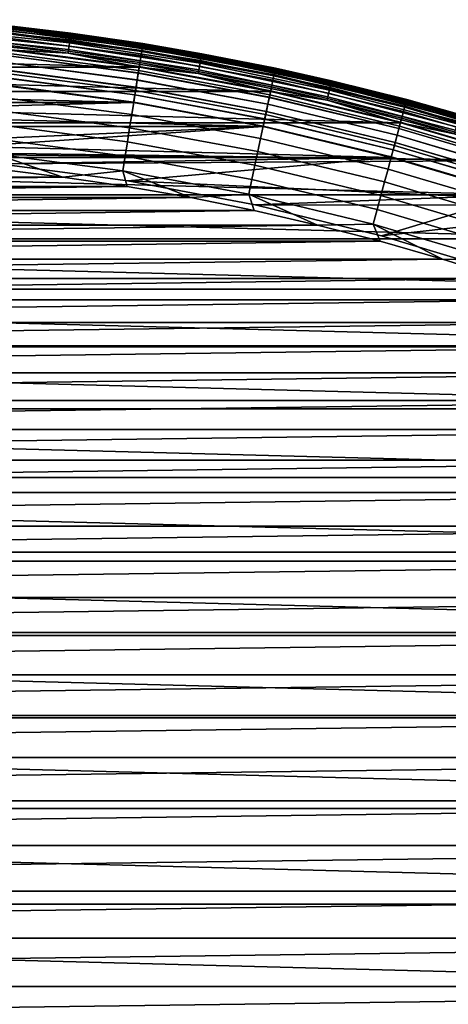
# Model space of a CAD drawing. Header units: metres. Extents: x -22 to 244, y -22 to 22.
# Tile 55 of 146: x 2.33 to 5.91, y 13.21 to 21.43. Entities that reach past the tile are written whole.
import ezdxf

# ---------------------------------------------------------------- set-up
doc = ezdxf.new("R2010")
doc.units = ezdxf.units.M
doc.layers.add('solid_10_151_113_XXX', color=7, linetype='CONTINUOUS')

msp = doc.modelspace()

# ---------------------------------------------------------------- linework, layer by layer
at = {"layer": 'solid_10_151_113_XXX'}
for points in [[(1.654758, 21.377562, 213.30867), (2.753055, 21.264032, 213.30867), (2.749989, 21.240353, 213.288254), (1.652916, 21.353756, 213.288254)], [(1.656332, 21.397886, 213.332565), (2.755672, 21.284248, 213.332565), (2.753055, 21.264032, 213.30867), (1.654758, 21.377562, 213.30867)], [(1.657597, 21.414228, 213.359375), (2.757777, 21.300505, 213.359375), (2.755672, 21.284248, 213.332565), (1.656332, 21.397886, 213.332565)], [(1.658522, 21.426186, 213.388412), (2.759316, 21.312397, 213.388412), (2.757777, 21.300505, 213.359375), (1.657597, 21.414228, 213.359375)], [(1.659085, 21.43346, 213.418961), (2.760253, 21.319633, 213.418961), (2.759316, 21.312397, 213.388412), (1.658522, 21.426186, 213.388412)], [(1.659085, 21.43346, 213.418961), (2.247362, 21.382221, 213.449997), (2.760253, 21.319633, 213.418961)], [(2.244618, 21.356115, 268.999603), (3.359235, 21.209373, 268.999603), (3.362313, 21.228807, 268.875427), (2.246675, 21.375683, 268.875427)], [(2.246915, 21.377966, 0.934737), (3.362672, 21.231075, 0.934737), (3.360673, 21.218454, 0.870527), (2.245579, 21.365261, 0.870527)], [(2.245597, 21.365429, 212.428833), (3.3607, 21.218622, 212.428833), (3.362685, 21.231159, 212.364609), (2.246924, 21.378052, 212.364609)], [(2.246675, 21.375683, 268.875427), (3.362313, 21.228807, 268.875427), (3.36334, 21.2353, 268.75), (2.247361, 21.382221, 268.75)], [(3.362672, 21.231075, 0.934737), (2.246915, 21.377966, 0.934737), (2.247362, 21.382221, 1), (3.363341, 21.2353, 1)], [(2.246924, 21.378052, 212.364609), (3.362685, 21.231159, 212.364609), (3.363341, 21.2353, 212.300003), (2.247362, 21.382221, 212.300003)], [(2.247361, 21.382221, 268.75), (3.36334, 21.2353, 268.75), (3.363341, 21.2353, 213.449997), (2.247362, 21.382221, 213.449997)], [(3.363341, 21.2353, 1), (2.247362, 21.382221, 1), (2.247362, 21.382221, 212.300003), (3.363341, 21.2353, 212.300003)], [(2.760253, 21.319633, 213.418961), (2.247362, 21.382221, 213.449997), (3.363341, 21.2353, 213.449997)], [(1.648609, 21.298122, 213.259796), (2.742824, 21.185015, 213.259796), (2.738902, 21.15472, 213.252457), (1.646252, 21.267668, 213.252457)], [(1.650849, 21.327057, 213.27182), (2.746551, 21.213795, 213.27182), (2.742824, 21.185015, 213.259796), (1.648609, 21.298122, 213.259796)], [(1.652916, 21.353756, 213.288254), (2.749989, 21.240353, 213.288254), (2.746551, 21.213795, 213.27182), (1.650849, 21.327057, 213.27182)], [(2.236502, 21.278891, 269.238434), (3.347088, 21.132679, 269.238434), (3.354141, 21.177214, 269.121063), (2.241215, 21.323732, 269.121063)], [(2.24035, 21.315502, 0.74983), (3.352847, 21.169041, 0.74983), (3.347153, 21.133091, 0.695412), (2.236545, 21.279305, 0.695412)], [(2.236587, 21.279701, 212.604065), (3.347215, 21.133484, 212.604065), (3.352898, 21.169363, 212.549606), (2.240384, 21.315828, 212.549606)], [(2.243378, 21.344318, 0.808537), (3.357379, 21.197659, 0.808537), (3.352847, 21.169041, 0.74983), (2.24035, 21.315502, 0.74983)], [(2.240384, 21.315828, 212.549606), (3.352898, 21.169363, 212.549606), (3.357418, 21.197905, 212.49086), (2.243404, 21.344568, 212.49086)], [(2.241215, 21.323732, 269.121063), (3.354141, 21.177214, 269.121063), (3.359235, 21.209373, 268.999603), (2.244618, 21.356115, 268.999603)], [(2.245579, 21.365261, 0.870527), (3.360673, 21.218454, 0.870527), (3.357379, 21.197659, 0.808537), (2.243378, 21.344318, 0.808537)], [(2.243404, 21.344568, 212.49086), (3.357418, 21.197905, 212.49086), (3.3607, 21.218622, 212.428833), (2.245597, 21.365429, 212.428833)], [(2.757777, 21.300505, 213.359375), (3.850644, 21.130295, 213.359375), (3.847705, 21.114168, 213.332565), (2.755672, 21.284248, 213.332565)], [(2.759316, 21.312397, 213.388412), (3.852793, 21.142092, 213.388412), (3.850644, 21.130295, 213.359375), (2.757777, 21.300505, 213.359375)], [(2.760253, 21.319633, 213.418961), (3.854102, 21.149273, 213.418961), (3.852793, 21.142092, 213.388412), (2.759316, 21.312397, 213.388412)], [(2.760253, 21.319633, 213.418961), (3.363341, 21.2353, 213.449997), (3.854102, 21.149273, 213.418961)], [(1.646252, 21.267668, 213.252457), (2.738902, 21.15472, 213.252457), (2.227236, 21.183235, 213.25)], [(2.223367, 21.153929, 269.455841), (3.327432, 21.008577, 269.455841), (3.338152, 21.076262, 269.350433), (2.230531, 21.222082, 269.350433)], [(2.23203, 21.236345, 0.646215), (3.340395, 21.090427, 0.646215), (3.332691, 21.04178, 0.603084), (2.226882, 21.187363, 0.603084)], [(2.226936, 21.18788, 212.696518), (3.332772, 21.042294, 212.696518), (3.340468, 21.090883, 212.65332), (2.232078, 21.236807, 212.65332)], [(2.230531, 21.222082, 269.350433), (3.338152, 21.076262, 269.350433), (3.347088, 21.132679, 269.238434), (2.236502, 21.278891, 269.238434)], [(2.236545, 21.279305, 0.695412), (3.347153, 21.133091, 0.695412), (3.340395, 21.090427, 0.646215), (2.23203, 21.236345, 0.646215)], [(2.232078, 21.236807, 212.65332), (3.340468, 21.090883, 212.65332), (3.347215, 21.133484, 212.604065), (2.236587, 21.279701, 212.604065)], [(2.746551, 21.213795, 213.27182), (3.834969, 21.044279, 213.27182), (3.829766, 21.015728, 213.259796), (2.742824, 21.185015, 213.259796)], [(2.749989, 21.240353, 213.288254), (3.83977, 21.070623, 213.288254), (3.834969, 21.044279, 213.27182), (2.746551, 21.213795, 213.27182)], [(2.753055, 21.264032, 213.30867), (3.84405, 21.094114, 213.30867), (3.83977, 21.070623, 213.288254), (2.749989, 21.240353, 213.288254)], [(2.755672, 21.284248, 213.332565), (3.847705, 21.114168, 213.332565), (3.84405, 21.094114, 213.30867), (2.753055, 21.264032, 213.30867)], [(3.354141, 21.177214, 269.121063), (4.457874, 20.972649, 269.121063), (4.464644, 21.004498, 268.999603), (3.359235, 21.209373, 268.999603)], [(3.360673, 21.218454, 0.870527), (4.466556, 21.013493, 0.870527), (4.462178, 20.992895, 0.808537), (3.357379, 21.197659, 0.808537)], [(3.357418, 21.197905, 212.49086), (4.46223, 20.993141, 212.49086), (4.466591, 21.013657, 212.428833), (3.3607, 21.218622, 212.428833)], [(3.359235, 21.209373, 268.999603), (4.464644, 21.004498, 268.999603), (4.468735, 21.023743, 268.875427), (3.362313, 21.228807, 268.875427)], [(3.362672, 21.231075, 0.934737), (4.469212, 21.02599, 0.934737), (4.466556, 21.013493, 0.870527), (3.360673, 21.218454, 0.870527)], [(3.3607, 21.218622, 212.428833), (4.466591, 21.013657, 212.428833), (4.46923, 21.026072, 212.364609), (3.362685, 21.231159, 212.364609)], [(3.362313, 21.228807, 268.875427), (4.468735, 21.023743, 268.875427), (4.4701, 21.030174, 268.75), (3.36334, 21.2353, 268.75)], [(4.469212, 21.02599, 0.934737), (3.362672, 21.231075, 0.934737), (3.363341, 21.2353, 1), (4.470101, 21.030174, 1)], [(3.362685, 21.231159, 212.364609), (4.46923, 21.026072, 212.364609), (4.470101, 21.030174, 212.300003), (3.363341, 21.2353, 212.300003)], [(3.36334, 21.2353, 268.75), (4.4701, 21.030174, 268.75), (4.470101, 21.030174, 213.449997), (3.363341, 21.2353, 213.449997)], [(4.470101, 21.030174, 1), (3.363341, 21.2353, 1), (3.363341, 21.2353, 212.300003), (4.470101, 21.030174, 212.300003)], [(3.854102, 21.149273, 213.418961), (3.363341, 21.2353, 213.449997), (4.470101, 21.030174, 213.449997)], [(-3.333247, 21.037571, 213.25), (-2.22726, 21.183231, 213.25), (3.333223, 21.037575, 213.25)], [(-2.22726, 21.183231, 213.25), (2.227236, 21.183235, 213.25), (3.333223, 21.037575, 213.25)], [(2.221188, 21.133196, 0.566758), (3.32417, 20.987986, 0.566758), (3.314981, 20.929964, 0.53786), (2.215048, 21.074772, 0.53786)], [(2.215091, 21.075182, 269.553528), (3.315045, 20.93037, 269.553528), (3.327432, 21.008577, 269.455841), (2.223367, 21.153929, 269.455841)], [(2.215111, 21.075373, 212.761887), (3.315075, 20.930561, 212.761887), (3.324259, 20.988544, 212.73291), (2.221248, 21.133759, 212.73291)], [(2.226882, 21.187363, 0.603084), (3.332691, 21.04178, 0.603084), (3.32417, 20.987986, 0.566758), (2.221188, 21.133196, 0.566758)], [(2.221248, 21.133759, 212.73291), (3.324259, 20.988544, 212.73291), (3.332772, 21.042294, 212.696518), (2.226936, 21.18788, 212.696518)], [(2.738902, 21.15472, 213.252457), (3.333223, 21.037575, 213.25), (2.227236, 21.183235, 213.25)], [(2.742824, 21.185015, 213.259796), (3.829766, 21.015728, 213.259796), (3.824289, 20.985676, 213.252457), (2.738902, 21.15472, 213.252457)], [(2.738902, 21.15472, 213.252457), (3.824289, 20.985676, 213.252457), (3.333223, 21.037575, 213.25)], [(3.338152, 21.076262, 269.350433), (4.436623, 20.872671, 269.350433), (4.4485, 20.928545, 269.238434), (3.347088, 21.132679, 269.238434)], [(3.347153, 21.133091, 0.695412), (4.448586, 20.928951, 0.695412), (4.439605, 20.8867, 0.646215), (3.340395, 21.090427, 0.646215)], [(3.340468, 21.090883, 212.65332), (4.439702, 20.887154, 212.65332), (4.448669, 20.929342, 212.604065), (3.347215, 21.133484, 212.604065)], [(3.347088, 21.132679, 269.238434), (4.4485, 20.928545, 269.238434), (4.457874, 20.972649, 269.121063), (3.354141, 21.177214, 269.121063)], [(3.352847, 21.169041, 0.74983), (4.456153, 20.964554, 0.74983), (4.448586, 20.928951, 0.695412), (3.347153, 21.133091, 0.695412)], [(3.347215, 21.133484, 212.604065), (4.448669, 20.929342, 212.604065), (4.456222, 20.964874, 212.549606), (3.352898, 21.169363, 212.549606)], [(3.357379, 21.197659, 0.808537), (4.462178, 20.992895, 0.808537), (4.456153, 20.964554, 0.74983), (3.352847, 21.169041, 0.74983)], [(3.352898, 21.169363, 212.549606), (4.456222, 20.964874, 212.549606), (4.46223, 20.993141, 212.49086), (3.357418, 21.197905, 212.49086)], [(3.850644, 21.130295, 213.359375), (4.933299, 20.904051, 213.359375), (4.929534, 20.888098, 213.332565), (3.847705, 21.114168, 213.332565)], [(3.852793, 21.142092, 213.388412), (4.936054, 20.915724, 213.388412), (4.933299, 20.904051, 213.359375), (3.850644, 21.130295, 213.359375)], [(3.854102, 21.149273, 213.418961), (4.93773, 20.922825, 213.418961), (4.936054, 20.915724, 213.388412), (3.852793, 21.142092, 213.388412)], [(3.854102, 21.149273, 213.418961), (4.470101, 21.030174, 213.449997), (4.93773, 20.922825, 213.418961)], [(2.205791, 20.986702, 269.642365), (3.301127, 20.842499, 269.642365), (3.315045, 20.93037, 269.553528), (2.215091, 21.075182, 269.553528)], [(2.215048, 21.074772, 0.53786), (3.314981, 20.929964, 0.53786), (3.305279, 20.86871, 0.516885), (2.208565, 21.013094, 0.516885)], [(2.208631, 21.013723, 212.782944), (3.305378, 20.869333, 212.782944), (3.315075, 20.930561, 212.761887), (2.215111, 21.075373, 212.761887)], [(3.332691, 21.04178, 0.603084), (4.429365, 20.838524, 0.603084), (4.418041, 20.785248, 0.566758), (3.32417, 20.987986, 0.566758)], [(3.324259, 20.988544, 212.73291), (4.418159, 20.785803, 212.73291), (4.429473, 20.839031, 212.696518), (3.332772, 21.042294, 212.696518)], [(3.327432, 21.008577, 269.455841), (4.422375, 20.805641, 269.455841), (4.436623, 20.872671, 269.350433), (3.338152, 21.076262, 269.350433)], [(3.340395, 21.090427, 0.646215), (4.439605, 20.8867, 0.646215), (4.429365, 20.838524, 0.603084), (3.332691, 21.04178, 0.603084)], [(3.332772, 21.042294, 212.696518), (4.429473, 20.839031, 212.696518), (4.439702, 20.887154, 212.65332), (3.340468, 21.090883, 212.65332)], [(3.834969, 21.044279, 213.27182), (4.913217, 20.818956, 213.27182), (4.906551, 20.79071, 213.259796), (3.829766, 21.015728, 213.259796)], [(3.83977, 21.070623, 213.288254), (4.919368, 20.84502, 213.288254), (4.913217, 20.818956, 213.27182), (3.834969, 21.044279, 213.27182)], [(3.84405, 21.094114, 213.30867), (4.924852, 20.868258, 213.30867), (4.919368, 20.84502, 213.288254), (3.83977, 21.070623, 213.288254)], [(3.847705, 21.114168, 213.332565), (4.929534, 20.888098, 213.332565), (4.924852, 20.868258, 213.30867), (3.84405, 21.094114, 213.30867)], [(-4.430128, 20.8342, 213.25), (-3.333247, 21.037571, 213.25), (4.430104, 20.834206, 213.25)], [(-3.333247, 21.037571, 213.25), (3.333223, 21.037575, 213.25), (4.430104, 20.834206, 213.25)], [(2.195571, 20.889463, 269.721405), (3.285832, 20.745928, 269.721405), (3.301127, 20.842499, 269.642365), (2.205791, 20.986702, 269.642365)], [(2.208565, 21.013094, 0.516885), (3.305279, 20.86871, 0.516885), (3.295232, 20.805273, 0.504193), (2.201852, 20.949221, 0.504193)], [(2.20192, 20.949865, 212.795715), (3.295333, 20.805914, 212.795715), (3.305378, 20.869333, 212.782944), (2.208631, 21.013723, 212.782944)], [(3.32417, 20.987986, 0.566758), (4.418041, 20.785248, 0.566758), (4.405827, 20.727787, 0.53786), (3.314981, 20.929964, 0.53786)], [(3.315045, 20.93037, 269.553528), (4.405912, 20.728189, 269.553528), (4.422375, 20.805641, 269.455841), (3.327432, 21.008577, 269.455841)], [(3.315075, 20.930561, 212.761887), (4.405953, 20.728378, 212.761887), (4.418159, 20.785803, 212.73291), (3.324259, 20.988544, 212.73291)], [(3.824289, 20.985676, 213.252457), (4.430104, 20.834206, 213.25), (3.333223, 21.037575, 213.25)], [(3.829766, 21.015728, 213.259796), (4.906551, 20.79071, 213.259796), (4.899535, 20.760983, 213.252457), (3.824289, 20.985676, 213.252457)], [(3.824289, 20.985676, 213.252457), (4.899535, 20.760983, 213.252457), (4.430104, 20.834206, 213.25)], [(4.4485, 20.928545, 269.238434), (5.537718, 20.667048, 269.238434), (5.549388, 20.7106, 269.121063), (4.457874, 20.972649, 269.121063)], [(4.456153, 20.964554, 0.74983), (5.547246, 20.702606, 0.74983), (5.537826, 20.667448, 0.695412), (4.448586, 20.928951, 0.695412)], [(4.448669, 20.929342, 212.604065), (5.537929, 20.667833, 212.604065), (5.547331, 20.702921, 212.549606), (4.456222, 20.964874, 212.549606)], [(4.462178, 20.992895, 0.808537), (5.554746, 20.730593, 0.808537), (5.547246, 20.702606, 0.74983), (4.456153, 20.964554, 0.74983)], [(4.456222, 20.964874, 212.549606), (5.547331, 20.702921, 212.549606), (5.554811, 20.730835, 212.49086), (4.46223, 20.993141, 212.49086)], [(4.457874, 20.972649, 269.121063), (5.549388, 20.7106, 269.121063), (5.557816, 20.74205, 268.999603), (4.464644, 21.004498, 268.999603)], [(4.466556, 21.013493, 0.870527), (5.560195, 20.750933, 0.870527), (5.554746, 20.730593, 0.808537), (4.462178, 20.992895, 0.808537)], [(4.46223, 20.993141, 212.49086), (5.554811, 20.730835, 212.49086), (5.560239, 20.751095, 212.428833), (4.466591, 21.013657, 212.428833)], [(4.464644, 21.004498, 268.999603), (5.557816, 20.74205, 268.999603), (5.562908, 20.761055, 268.875427), (4.468735, 21.023743, 268.875427)], [(4.469212, 21.02599, 0.934737), (5.563502, 20.763273, 0.934737), (5.560195, 20.750933, 0.870527), (4.466556, 21.013493, 0.870527)], [(4.466591, 21.013657, 212.428833), (5.560239, 20.751095, 212.428833), (5.563524, 20.763355, 212.364609), (4.46923, 21.026072, 212.364609)], [(4.468735, 21.023743, 268.875427), (5.562908, 20.761055, 268.875427), (5.564608, 20.767406, 268.75), (4.4701, 21.030174, 268.75)], [(5.563502, 20.763273, 0.934737), (4.469212, 21.02599, 0.934737), (4.470101, 21.030174, 1), (5.56461, 20.767405, 1)], [(4.46923, 21.026072, 212.364609), (5.563524, 20.763355, 212.364609), (5.56461, 20.767405, 212.300003), (4.470101, 21.030174, 212.300003)], [(4.4701, 21.030174, 268.75), (5.564608, 20.767406, 268.75), (5.56461, 20.767405, 213.449997), (4.470101, 21.030174, 213.449997)], [(5.56461, 20.767405, 1), (4.470101, 21.030174, 1), (4.470101, 21.030174, 212.300003), (5.56461, 20.767405, 212.300003)], [(4.93773, 20.922825, 213.418961), (4.470101, 21.030174, 213.449997), (5.56461, 20.767405, 213.449997)], [(-3.285424, 20.741407, 0.5), (-2.195336, 20.884933, 0.5), (3.285396, 20.741411, 0.5)], [(3.285416, 20.741409, 212.800003), (2.19533, 20.884935, 212.800003), (-3.285407, 20.741409, 212.800003)], [(-2.195336, 20.884933, 0.5), (2.195316, 20.884937, 0.5), (3.285396, 20.741411, 0.5)], [(2.184542, 20.784533, 269.789795), (3.269327, 20.641718, 269.789795), (3.285832, 20.745928, 269.721405), (2.195571, 20.889463, 269.721405)], [(2.201852, 20.949221, 0.504193), (3.295232, 20.805273, 0.504193), (3.285396, 20.741411, 0.5), (2.195316, 20.884937, 0.5)], [(2.20192, 20.949865, 212.795715), (2.19533, 20.884935, 212.800003), (3.285416, 20.741409, 212.800003), (3.295333, 20.805914, 212.795715)], [(3.301127, 20.842499, 269.642365), (4.387415, 20.641167, 269.642365), (4.405912, 20.728189, 269.553528), (3.315045, 20.93037, 269.553528)], [(3.314981, 20.929964, 0.53786), (4.405827, 20.727787, 0.53786), (4.392933, 20.667124, 0.516885), (3.305279, 20.86871, 0.516885)], [(3.305378, 20.869333, 212.782944), (4.393064, 20.667744, 212.782944), (4.405953, 20.728378, 212.761887), (3.315075, 20.930561, 212.761887)], [(4.439605, 20.8867, 0.646215), (5.526647, 20.625725, 0.646215), (5.513899, 20.57815, 0.603084), (4.429365, 20.838524, 0.603084)], [(4.429473, 20.839031, 212.696518), (5.514033, 20.578651, 212.696518), (5.526766, 20.626173, 212.65332), (4.439702, 20.887154, 212.65332)], [(4.436623, 20.872671, 269.350433), (5.522934, 20.611872, 269.350433), (5.537718, 20.667048, 269.238434), (4.4485, 20.928545, 269.238434)], [(4.448586, 20.928951, 0.695412), (5.537826, 20.667448, 0.695412), (5.526647, 20.625725, 0.646215), (4.439605, 20.8867, 0.646215)], [(4.439702, 20.887154, 212.65332), (5.526766, 20.626173, 212.65332), (5.537929, 20.667833, 212.604065), (4.448669, 20.929342, 212.604065)], [(4.929534, 20.888098, 213.332565), (5.998291, 20.606636, 213.332565), (5.992594, 20.587063, 213.30867), (4.924852, 20.868258, 213.30867)], [(4.933299, 20.904051, 213.359375), (6.002872, 20.622374, 213.359375), (5.998291, 20.606636, 213.332565), (4.929534, 20.888098, 213.332565)], [(4.936054, 20.915724, 213.388412), (6.006224, 20.633888, 213.388412), (6.002872, 20.622374, 213.359375), (4.933299, 20.904051, 213.359375)], [(4.93773, 20.922825, 213.418961), (6.008264, 20.640896, 213.418961), (6.006224, 20.633888, 213.388412), (4.936054, 20.915724, 213.388412)], [(4.93773, 20.922825, 213.418961), (5.56461, 20.767405, 213.449997), (6.008264, 20.640896, 213.418961)], [(-5.514826, 20.573689, 213.25), (-4.430128, 20.8342, 213.25), (5.514802, 20.573696, 213.25)], [(-4.430128, 20.8342, 213.25), (4.430104, 20.834206, 213.25), (5.514802, 20.573696, 213.25)], [(3.295232, 20.805273, 0.504193), (4.37958, 20.604301, 0.504193), (4.366499, 20.541023, 0.5), (3.285396, 20.741411, 0.5)], [(3.295333, 20.805914, 212.795715), (3.285416, 20.741409, 212.800003), (4.36652, 20.541019, 212.800003), (4.379714, 20.604937, 212.795715)], [(3.285832, 20.745928, 269.721405), (4.367087, 20.54553, 269.721405), (4.387415, 20.641167, 269.642365), (3.301127, 20.842499, 269.642365)], [(3.305279, 20.86871, 0.516885), (4.392933, 20.667124, 0.516885), (4.37958, 20.604301, 0.504193), (3.295232, 20.805273, 0.504193)], [(3.295333, 20.805914, 212.795715), (4.379714, 20.604937, 212.795715), (4.393064, 20.667744, 212.782944), (3.305378, 20.869333, 212.782944)], [(4.405912, 20.728189, 269.553528), (5.484704, 20.469194, 269.553528), (5.505198, 20.545677, 269.455841), (4.422375, 20.805641, 269.455841)], [(4.429365, 20.838524, 0.603084), (5.513899, 20.57815, 0.603084), (5.499802, 20.525541, 0.566758), (4.418041, 20.785248, 0.566758)], [(4.418159, 20.785803, 212.73291), (5.499949, 20.526089, 212.73291), (5.514033, 20.578651, 212.696518), (4.429473, 20.839031, 212.696518)], [(4.422375, 20.805641, 269.455841), (5.505198, 20.545677, 269.455841), (5.522934, 20.611872, 269.350433), (4.436623, 20.872671, 269.350433)], [(4.899535, 20.760983, 213.252457), (5.514802, 20.573696, 213.25), (4.430104, 20.834206, 213.25)], [(4.913217, 20.818956, 213.27182), (5.978436, 20.538425, 213.27182), (5.970325, 20.510561, 213.259796), (4.906551, 20.79071, 213.259796)], [(4.919368, 20.84502, 213.288254), (5.985921, 20.564138, 213.288254), (5.978436, 20.538425, 213.27182), (4.913217, 20.818956, 213.27182)], [(4.924852, 20.868258, 213.30867), (5.992594, 20.587063, 213.30867), (5.985921, 20.564138, 213.288254), (4.919368, 20.84502, 213.288254)], [(-4.366528, 20.541018, 0.5), (-3.285424, 20.741407, 0.5), (4.366499, 20.541023, 0.5)], [(3.285416, 20.741409, 212.800003), (-3.285407, 20.741409, 212.800003), (-4.366511, 20.541021, 212.800003)], [(4.36652, 20.541019, 212.800003), (3.285416, 20.741409, 212.800003), (-4.366511, 20.541021, 212.800003)], [(-3.285424, 20.741407, 0.5), (3.285396, 20.741411, 0.5), (4.366499, 20.541023, 0.5)], [(2.172827, 20.673063, 269.846771), (3.251793, 20.531013, 269.846771), (3.269327, 20.641718, 269.789795), (2.184542, 20.784533, 269.789795)], [(3.269327, 20.641718, 269.789795), (4.34515, 20.442327, 269.789795), (4.367087, 20.54553, 269.721405), (3.285832, 20.745928, 269.721405)], [(4.387415, 20.641167, 269.642365), (5.461678, 20.383259, 269.642365), (5.484704, 20.469194, 269.553528), (4.405912, 20.728189, 269.553528)], [(4.405827, 20.727787, 0.53786), (5.484598, 20.468798, 0.53786), (5.468546, 20.408894, 0.516885), (4.392933, 20.667124, 0.516885)], [(4.393064, 20.667744, 212.782944), (5.46871, 20.409504, 212.782944), (5.484754, 20.469381, 212.761887), (4.405953, 20.728378, 212.761887)], [(4.418041, 20.785248, 0.566758), (5.499802, 20.525541, 0.566758), (5.484598, 20.468798, 0.53786), (4.405827, 20.727787, 0.53786)], [(4.405953, 20.728378, 212.761887), (5.484754, 20.469381, 212.761887), (5.499949, 20.526089, 212.73291), (4.418159, 20.785803, 212.73291)], [(4.906551, 20.79071, 213.259796), (5.970325, 20.510561, 213.259796), (5.961788, 20.481232, 213.252457), (4.899535, 20.760983, 213.252457)], [(4.899535, 20.760983, 213.252457), (5.961788, 20.481232, 213.252457), (5.514802, 20.573696, 213.25)], [(5.554746, 20.730593, 0.808537), (6.632089, 20.41147, 0.808537), (6.623135, 20.383913, 0.74983), (5.547246, 20.702606, 0.74983)], [(5.547331, 20.702921, 212.549606), (6.623236, 20.384224, 212.549606), (6.632166, 20.411709, 212.49086), (5.554811, 20.730835, 212.49086)], [(5.549388, 20.7106, 269.121063), (6.625692, 20.391783, 269.121063), (6.635754, 20.42275, 268.999603), (5.557816, 20.74205, 268.999603)], [(5.560195, 20.750933, 0.870527), (6.638596, 20.431496, 0.870527), (6.632089, 20.41147, 0.808537), (5.554746, 20.730593, 0.808537)], [(5.554811, 20.730835, 212.49086), (6.632166, 20.411709, 212.49086), (6.638648, 20.431656, 212.428833), (5.560239, 20.751095, 212.428833)], [(5.557816, 20.74205, 268.999603), (6.635754, 20.42275, 268.999603), (6.641834, 20.441463, 268.875427), (5.562908, 20.761055, 268.875427)], [(5.563502, 20.763273, 0.934737), (6.642543, 20.443647, 0.934737), (6.638596, 20.431496, 0.870527), (5.560195, 20.750933, 0.870527)], [(5.560239, 20.751095, 212.428833), (6.638648, 20.431656, 212.428833), (6.64257, 20.443727, 212.364609), (5.563524, 20.763355, 212.364609)], [(5.562908, 20.761055, 268.875427), (6.641834, 20.441463, 268.875427), (6.643863, 20.447716, 268.75), (5.564608, 20.767406, 268.75)], [(6.642543, 20.443647, 0.934737), (5.563502, 20.763273, 0.934737), (5.56461, 20.767405, 1), (6.643865, 20.447716, 1)], [(5.563524, 20.763355, 212.364609), (6.64257, 20.443727, 212.364609), (6.643865, 20.447716, 212.300003), (5.56461, 20.767405, 212.300003)], [(5.564608, 20.767406, 268.75), (6.643863, 20.447716, 268.75), (6.643866, 20.447716, 213.449997), (5.56461, 20.767405, 213.449997)], [(6.643865, 20.447716, 1), (5.56461, 20.767405, 1), (5.56461, 20.767405, 212.300003), (6.643865, 20.447716, 212.300003)], [(6.008264, 20.640896, 213.418961), (5.56461, 20.767405, 213.449997), (6.643866, 20.447716, 213.449997)], [(2.160552, 20.556276, 269.891693), (3.233423, 20.41503, 269.891693), (3.251793, 20.531013, 269.846771), (2.172827, 20.673063, 269.846771)], [(3.251793, 20.531013, 269.846771), (4.321847, 20.332691, 269.846771), (4.34515, 20.442327, 269.789795), (3.269327, 20.641718, 269.789795)], [(4.367087, 20.54553, 269.721405), (5.436372, 20.288816, 269.721405), (5.461678, 20.383259, 269.642365), (4.387415, 20.641167, 269.642365)], [(4.392933, 20.667124, 0.516885), (5.468546, 20.408894, 0.516885), (5.451923, 20.346855, 0.504193), (4.37958, 20.604301, 0.504193)], [(4.379714, 20.604937, 212.795715), (5.452091, 20.347481, 212.795715), (5.46871, 20.409504, 212.782944), (4.393064, 20.667744, 212.782944)], [(5.522934, 20.611872, 269.350433), (6.594107, 20.294575, 269.350433), (6.611759, 20.348902, 269.238434), (5.537718, 20.667048, 269.238434)], [(5.537826, 20.667448, 0.695412), (6.611887, 20.349297, 0.695412), (6.598539, 20.308216, 0.646215), (5.526647, 20.625725, 0.646215)], [(5.526766, 20.626173, 212.65332), (6.598682, 20.308657, 212.65332), (6.61201, 20.349676, 212.604065), (5.537929, 20.667833, 212.604065)], [(5.537718, 20.667048, 269.238434), (6.611759, 20.348902, 269.238434), (6.625692, 20.391783, 269.121063), (5.549388, 20.7106, 269.121063)], [(5.547246, 20.702606, 0.74983), (6.623135, 20.383913, 0.74983), (6.611887, 20.349297, 0.695412), (5.537826, 20.667448, 0.695412)], [(5.537929, 20.667833, 212.604065), (6.61201, 20.349676, 212.604065), (6.623236, 20.384224, 212.549606), (5.547331, 20.702921, 212.549606)], [(5.514802, 20.573696, 213.25), (6.584336, 20.256763, 213.25), (0, 20.346386, 213.25), (-5.514826, 20.573689, 213.25)], [(2.147853, 20.435455, 269.924103), (3.214418, 20.295038, 269.924103), (3.233423, 20.41503, 269.891693), (2.160552, 20.556276, 269.891693)], [(4.37958, 20.604301, 0.504193), (5.451923, 20.346855, 0.504193), (5.43567, 20.284315, 0.5), (4.366499, 20.541023, 0.5)], [(4.379714, 20.604937, 212.795715), (4.36652, 20.541019, 212.800003), (5.435685, 20.284311, 212.800003), (5.452091, 20.347481, 212.795715)], [(5.513899, 20.57815, 0.603084), (6.583319, 20.261374, 0.603084), (6.566488, 20.209574, 0.566758), (5.499802, 20.525541, 0.566758)], [(5.499949, 20.526089, 212.73291), (6.566664, 20.210114, 212.73291), (6.58348, 20.261868, 212.696518), (5.514033, 20.578651, 212.696518)], [(5.505198, 20.545677, 269.455841), (6.572931, 20.229401, 269.455841), (6.594107, 20.294575, 269.350433), (5.522934, 20.611872, 269.350433)], [(5.526647, 20.625725, 0.646215), (6.598539, 20.308216, 0.646215), (6.583319, 20.261374, 0.603084), (5.513899, 20.57815, 0.603084)], [(5.514033, 20.578651, 212.696518), (6.58348, 20.261868, 212.696518), (6.598682, 20.308657, 212.65332), (5.526766, 20.626173, 212.65332)], [(5.961788, 20.481232, 213.252457), (6.584336, 20.256763, 213.25), (5.514802, 20.573696, 213.25)], [(-5.43569, 20.284309, 0.5), (-4.366528, 20.541018, 0.5), (5.43567, 20.284315, 0.5)], [(0, 20.346386, 212.800003), (4.36652, 20.541019, 212.800003), (-4.366511, 20.541021, 212.800003), (-5.435678, 20.284313, 212.800003)], [(-4.366528, 20.541018, 0.5), (4.366499, 20.541023, 0.5), (5.43567, 20.284315, 0.5)], [(1.082849, 20.317551, 212.800003), (4.36652, 20.541019, 212.800003), (0, 20.346386, 212.800003)], [(2.162681, 20.231119, 212.800003), (5.435685, 20.284311, 212.800003), (4.36652, 20.541019, 212.800003), (1.082849, 20.317551, 212.800003)], [(3.233423, 20.41503, 269.891693), (4.297432, 20.217827, 269.891693), (4.321847, 20.332691, 269.846771), (3.251793, 20.531013, 269.846771)], [(4.34515, 20.442327, 269.789795), (5.409064, 20.186903, 269.789795), (5.436372, 20.288816, 269.721405), (4.367087, 20.54553, 269.721405)], [(5.461678, 20.383259, 269.642365), (6.52097, 20.069483, 269.642365), (6.548462, 20.154095, 269.553528), (5.484704, 20.469194, 269.553528)], [(5.484598, 20.468798, 0.53786), (6.548335, 20.153704, 0.53786), (6.529171, 20.094721, 0.516885), (5.468546, 20.408894, 0.516885)], [(5.46871, 20.409504, 212.782944), (6.529366, 20.095324, 212.782944), (6.548522, 20.154278, 212.761887), (5.484754, 20.469381, 212.761887)], [(5.499802, 20.525541, 0.566758), (6.566488, 20.209574, 0.566758), (6.548335, 20.153704, 0.53786), (5.484598, 20.468798, 0.53786)], [(5.484704, 20.469194, 269.553528), (6.548462, 20.154095, 269.553528), (6.572931, 20.229401, 269.455841), (5.505198, 20.545677, 269.455841)], [(5.484754, 20.469381, 212.761887), (6.548522, 20.154278, 212.761887), (6.566664, 20.210114, 212.73291), (5.499949, 20.526089, 212.73291)], [(2.134869, 20.311926, 269.943604), (3.194988, 20.172358, 269.943604), (3.214418, 20.295038, 269.924103), (2.147853, 20.435455, 269.924103)], [(3.214418, 20.295038, 269.924103), (4.272173, 20.098995, 269.924103), (4.297432, 20.217827, 269.891693), (3.233423, 20.41503, 269.891693)], [(4.321847, 20.332691, 269.846771), (5.380055, 20.078638, 269.846771), (5.409064, 20.186903, 269.789795), (4.34515, 20.442327, 269.789795)], [(5.468546, 20.408894, 0.516885), (6.529171, 20.094721, 0.516885), (6.509324, 20.033638, 0.504193), (5.451923, 20.346855, 0.504193)], [(5.452091, 20.347481, 212.795715), (6.509524, 20.034256, 212.795715), (6.529366, 20.095324, 212.782944), (5.46871, 20.409504, 212.782944)], [(6.584336, 20.256763, 213.25), (1.082858, 20.317549, 213.25), (0, 20.346386, 213.25)], [(6.584336, 20.256763, 213.25), (2.162697, 20.231117, 213.25), (1.082858, 20.317549, 213.25)], [(2.134869, 20.311926, 269.943604), (2.158478, 20.184917, 269.950012), (2.69519, 20.120287, 269.950012)], [(2.134869, 20.311926, 269.943604), (2.69519, 20.120287, 269.950012), (3.194988, 20.172358, 269.943604)], [(4.297432, 20.217827, 269.891693), (5.349662, 19.96521, 269.891693), (5.380055, 20.078638, 269.846771), (4.321847, 20.332691, 269.846771)], [(5.451923, 20.346855, 0.504193), (6.509324, 20.033638, 0.504193), (6.489937, 19.971996, 0.5), (5.43567, 20.284315, 0.5)], [(5.452091, 20.347481, 212.795715), (5.435685, 20.284311, 212.800003), (6.489954, 19.971991, 212.800003), (6.509524, 20.034256, 212.795715)], [(5.436372, 20.288816, 269.721405), (6.490757, 19.976494, 269.721405), (6.52097, 20.069483, 269.642365), (5.461678, 20.383259, 269.642365)], [(-6.489959, 19.971989, 0.5), (-5.43569, 20.284309, 0.5), (6.489937, 19.971996, 0.5)], [(-5.43569, 20.284309, 0.5), (5.43567, 20.284315, 0.5), (6.489937, 19.971996, 0.5)], [(2.162681, 20.231119, 212.800003), (3.236405, 20.087336, 212.800003), (5.435685, 20.284311, 212.800003)], [(2.162697, 20.231117, 213.25), (3.236387, 20.087339, 213.25), (3.236405, 20.087336, 212.800003), (2.162681, 20.231119, 212.800003)], [(6.584336, 20.256763, 213.25), (7.635867, 19.884253, 213.25), (3.236387, 20.087339, 213.25), (2.162697, 20.231117, 213.25)], [(3.194988, 20.172358, 269.943604), (4.246349, 19.977501, 269.943604), (4.272173, 20.098995, 269.924103), (3.214418, 20.295038, 269.924103)], [(4.300873, 19.886627, 212.800003), (6.489954, 19.971991, 212.800003), (5.435685, 20.284311, 212.800003), (3.236405, 20.087336, 212.800003)], [(5.409064, 20.186903, 269.789795), (6.458152, 19.87615, 269.789795), (6.490757, 19.976494, 269.721405), (5.436372, 20.288816, 269.721405)], [(2.69519, 20.120287, 269.950012), (2.158478, 20.184917, 269.950012), (-2.695183, 20.120287, 269.950012)], [(3.194988, 20.172358, 269.943604), (2.69519, 20.120287, 269.950012), (3.230065, 20.041374, 269.950012)], [(3.194988, 20.172358, 269.943604), (3.230065, 20.041374, 269.950012), (3.762588, 19.948256, 269.950012)], [(3.194988, 20.172358, 269.943604), (3.762588, 19.948256, 269.950012), (4.246349, 19.977501, 269.943604)], [(4.272173, 20.098995, 269.924103), (5.318219, 19.847862, 269.924103), (5.349662, 19.96521, 269.891693), (4.297432, 20.217827, 269.891693)], [(5.380055, 20.078638, 269.846771), (6.423516, 19.76955, 269.846771), (6.458152, 19.87615, 269.789795), (5.409064, 20.186903, 269.789795)], [(2.69519, 20.120287, 269.950012), (-2.695183, 20.120287, 269.950012), (-3.230058, 20.041374, 269.950012)], [(3.230065, 20.041374, 269.950012), (2.69519, 20.120287, 269.950012), (-3.230058, 20.041374, 269.950012)], [(3.236387, 20.087339, 213.25), (4.300851, 19.886631, 213.25), (4.300873, 19.886627, 212.800003), (3.236405, 20.087336, 212.800003)], [(7.635867, 19.884253, 213.25), (4.300851, 19.886631, 213.25), (3.236387, 20.087339, 213.25)], [(4.246349, 19.977501, 269.943604), (5.286071, 19.727884, 269.943604), (5.318219, 19.847862, 269.924103), (4.272173, 20.098995, 269.924103)], [(5.349662, 19.96521, 269.891693), (6.387228, 19.657867, 269.891693), (6.423516, 19.76955, 269.846771), (5.380055, 20.078638, 269.846771)], [(3.230065, 20.041374, 269.950012), (-3.230058, 20.041374, 269.950012), (-3.76258, 19.948256, 269.950012)], [(3.762588, 19.948256, 269.950012), (3.230065, 20.041374, 269.950012), (-3.76258, 19.948256, 269.950012)], [(4.246349, 19.977501, 269.943604), (3.762588, 19.948256, 269.950012), (4.29244, 19.840992, 269.950012)], [(4.246349, 19.977501, 269.943604), (4.29244, 19.840992, 269.950012), (4.819313, 19.719641, 269.950012)], [(4.246349, 19.977501, 269.943604), (4.819313, 19.719641, 269.950012), (5.286071, 19.727884, 269.943604)], [(-7.526426, 19.604919, 0.5), (-6.489959, 19.971989, 0.5), (7.526398, 19.604931, 0.5)], [(-6.489959, 19.971989, 0.5), (6.489937, 19.971996, 0.5), (7.526398, 19.604931, 0.5)], [(3.762588, 19.948256, 269.950012), (-3.76258, 19.948256, 269.950012), (-4.292432, 19.840994, 269.950012)], [(4.29244, 19.840992, 269.950012), (3.762588, 19.948256, 269.950012), (-4.292432, 19.840994, 269.950012)], [(4.300873, 19.886627, 212.800003), (5.353235, 19.629526, 212.800003), (6.489954, 19.971991, 212.800003)], [(5.318219, 19.847862, 269.924103), (6.349687, 19.542328, 269.924103), (6.387228, 19.657867, 269.891693), (5.349662, 19.96521, 269.891693)], [(6.390269, 19.316828, 212.800003), (7.52642, 19.604921, 212.800003), (6.489954, 19.971991, 212.800003), (5.353235, 19.629526, 212.800003)], [(4.29244, 19.840992, 269.950012), (-4.292432, 19.840994, 269.950012), (-4.819305, 19.719643, 269.950012)], [(4.819313, 19.719641, 269.950012), (4.29244, 19.840992, 269.950012), (-4.819305, 19.719643, 269.950012)], [(4.300851, 19.886631, 213.25), (5.353179, 19.629541, 213.25), (5.353235, 19.629526, 212.800003), (4.300873, 19.886627, 212.800003)], [(7.635867, 19.884253, 213.25), (5.353179, 19.629541, 213.25), (4.300851, 19.886631, 213.25)], [(5.286071, 19.727884, 269.943604), (6.311304, 19.424196, 269.943604), (6.349687, 19.542328, 269.924103), (5.318219, 19.847862, 269.924103)], [(7.635867, 19.884253, 213.25), (8.666456, 19.457197, 213.25), (6.390347, 19.316803, 213.25), (5.353179, 19.629541, 213.25)], [(5.286071, 19.727884, 269.943604), (4.819313, 19.719641, 269.950012), (5.342694, 19.58432, 269.950012)], [(5.286071, 19.727884, 269.943604), (5.342694, 19.58432, 269.950012), (5.862307, 19.435106, 269.950012)], [(5.286071, 19.727884, 269.943604), (5.862307, 19.435106, 269.950012), (6.311304, 19.424196, 269.943604)], [(4.819313, 19.719641, 269.950012), (-4.819305, 19.719643, 269.950012), (-5.342687, 19.584322, 269.950012)], [(5.342694, 19.58432, 269.950012), (4.819313, 19.719641, 269.950012), (-5.342687, 19.584322, 269.950012)], [(-8.54223, 19.184116, 0.5), (-7.526426, 19.604919, 0.5), (8.542207, 19.184126, 0.5)], [(-7.526426, 19.604919, 0.5), (7.526398, 19.604931, 0.5), (8.542207, 19.184126, 0.5)], [(5.342694, 19.58432, 269.950012), (-5.342687, 19.584322, 269.950012), (-5.8623, 19.435108, 269.950012)], [(5.862307, 19.435106, 269.950012), (5.342694, 19.58432, 269.950012), (-5.8623, 19.435108, 269.950012)], [(5.353179, 19.629541, 213.25), (6.390347, 19.316803, 213.25), (6.390269, 19.316828, 212.800003), (5.353235, 19.629526, 212.800003)], [(5.862307, 19.435106, 269.950012), (-5.8623, 19.435108, 269.950012), (-6.377798, 19.272095, 269.950012)], [(6.377805, 19.272093, 269.950012), (5.862307, 19.435106, 269.950012), (-6.377798, 19.272095, 269.950012)], [(6.311304, 19.424196, 269.943604), (5.862307, 19.435106, 269.950012), (6.377805, 19.272093, 269.950012)], [(6.377805, 19.272093, 269.950012), (-6.377798, 19.272095, 269.950012), (-6.888704, 19.095436, 269.950012)], [(6.888712, 19.095434, 269.950012), (6.377805, 19.272093, 269.950012), (-6.888704, 19.095436, 269.950012)], [(-9.5346, 18.71073, 0.5), (-8.54223, 19.184116, 0.5), (9.534582, 18.710737, 0.5)], [(-8.54223, 19.184116, 0.5), (8.542207, 19.184126, 0.5), (9.534582, 18.710737, 0.5)], [(6.888712, 19.095434, 269.950012), (-6.888704, 19.095436, 269.950012), (-7.39477, 18.905222, 269.950012)], [(7.394777, 18.905218, 269.950012), (6.888712, 19.095434, 269.950012), (-7.39477, 18.905222, 269.950012)], [(7.394777, 18.905218, 269.950012), (-7.39477, 18.905222, 269.950012), (-7.895599, 18.70159, 269.950012)], [(7.895606, 18.701588, 269.950012), (7.394777, 18.905218, 269.950012), (-7.895599, 18.70159, 269.950012)], [(-10.500866, 18.186031, 0.5), (-9.5346, 18.71073, 0.5), (10.500843, 18.186045, 0.5)], [(-9.5346, 18.71073, 0.5), (9.534582, 18.710737, 0.5), (10.500843, 18.186045, 0.5)], [(7.895606, 18.701588, 269.950012), (-7.895599, 18.70159, 269.950012), (-8.390775, 18.48472, 269.950012)], [(8.390781, 18.484716, 269.950012), (7.895606, 18.701588, 269.950012), (-8.390775, 18.48472, 269.950012)], [(8.390781, 18.484716, 269.950012), (-8.390775, 18.48472, 269.950012), (-8.880061, 18.254711, 269.950012)], [(8.880068, 18.254709, 269.950012), (8.390781, 18.484716, 269.950012), (-8.880061, 18.254711, 269.950012)], [(8.880068, 18.254709, 269.950012), (-8.880061, 18.254711, 269.950012), (-9.363023, 18.011766, 269.950012)], [(9.363029, 18.011765, 269.950012), (8.880068, 18.254709, 269.950012), (-9.363023, 18.011766, 269.950012)], [(-11.438365, 17.611465, 0.5), (-10.500866, 18.186031, 0.5), (11.438343, 17.611481, 0.5)], [(-10.500866, 18.186031, 0.5), (10.500843, 18.186045, 0.5), (11.438343, 17.611481, 0.5)], [(9.363029, 18.011765, 269.950012), (-9.363023, 18.011766, 269.950012), (-9.839314, 17.756065, 269.950012)], [(9.83932, 17.756062, 269.950012), (9.363029, 18.011765, 269.950012), (-9.839314, 17.756065, 269.950012)], [(9.83932, 17.756062, 269.950012), (-9.839314, 17.756065, 269.950012), (-10.308693, 17.487734, 269.950012)], [(10.308699, 17.48773, 269.950012), (9.83932, 17.756062, 269.950012), (-10.308693, 17.487734, 269.950012)], [(-12.344507, 16.988617, 0.5), (-11.438365, 17.611465, 0.5), (12.344491, 16.988628, 0.5)], [(-11.438365, 17.611465, 0.5), (11.438343, 17.611481, 0.5), (12.344491, 16.988628, 0.5)], [(10.308699, 17.48773, 269.950012), (-10.308693, 17.487734, 269.950012), (-10.770707, 17.207027, 269.950012)], [(10.770714, 17.207024, 269.950012), (10.308699, 17.48773, 269.950012), (-10.770707, 17.207027, 269.950012)], [(10.770714, 17.207024, 269.950012), (-10.770707, 17.207027, 269.950012), (-11.225076, 16.914125, 269.950012)], [(11.225082, 16.914122, 269.950012), (10.770714, 17.207024, 269.950012), (-11.225076, 16.914125, 269.950012)], [(-13.216781, 16.319212, 0.5), (-12.344507, 16.988617, 0.5), (13.216763, 16.319227, 0.5)], [(-12.344507, 16.988617, 0.5), (12.344491, 16.988628, 0.5), (13.216763, 16.319227, 0.5)], [(11.225082, 16.914122, 269.950012), (-11.225076, 16.914125, 269.950012), (-11.67154, 16.609188, 269.950012)], [(11.671546, 16.609184, 269.950012), (11.225082, 16.914122, 269.950012), (-11.67154, 16.609188, 269.950012)], [(11.671546, 16.609184, 269.950012), (-11.67154, 16.609188, 269.950012), (-12.109668, 16.292511, 269.950012)], [(12.109674, 16.292505, 269.950012), (11.671546, 16.609184, 269.950012), (-12.109668, 16.292511, 269.950012)], [(-14.052789, 15.605099, 0.5), (-13.216781, 16.319212, 0.5), (14.052766, 15.605121, 0.5)], [(-13.216781, 16.319212, 0.5), (13.216763, 16.319227, 0.5), (14.052766, 15.605121, 0.5)], [(12.109674, 16.292505, 269.950012), (-12.109668, 16.292511, 269.950012), (-12.539222, 15.964271, 269.950012)], [(12.539227, 15.964266, 269.950012), (12.109674, 16.292505, 269.950012), (-12.539222, 15.964271, 269.950012)], [(12.539227, 15.964266, 269.950012), (-12.539222, 15.964271, 269.950012), (-12.959923, 15.624672, 269.950012)], [(12.959929, 15.624667, 269.950012), (12.539227, 15.964266, 269.950012), (-12.959923, 15.624672, 269.950012)], [(12.959929, 15.624667, 269.950012), (-12.959923, 15.624672, 269.950012), (-13.371378, 15.274036, 269.950012)], [(13.371384, 15.274032, 269.950012), (12.959929, 15.624667, 269.950012), (-13.371378, 15.274036, 269.950012)], [(-14.850304, 14.84818, 0.5), (-14.052789, 15.605099, 0.5), (14.850283, 14.8482, 0.5)], [(-14.052789, 15.605099, 0.5), (14.052766, 15.605121, 0.5), (14.850283, 14.8482, 0.5)], [(13.371384, 15.274032, 269.950012), (-13.371378, 15.274036, 269.950012), (-13.773384, 14.912541, 269.950012)], [(13.773389, 14.912537, 269.950012), (13.371384, 15.274032, 269.950012), (-13.773384, 14.912541, 269.950012)], [(13.773389, 14.912537, 269.950012), (-13.773384, 14.912541, 269.950012), (-14.165635, 14.540452, 269.950012)], [(14.16564, 14.540446, 269.950012), (13.773389, 14.912537, 269.950012), (-14.165635, 14.540452, 269.950012)], [(-15.607131, 14.05053, 0.5), (-14.850304, 14.84818, 0.5), (15.607116, 14.050547, 0.5)], [(-14.850304, 14.84818, 0.5), (14.850283, 14.8482, 0.5), (15.607116, 14.050547, 0.5)], [(14.16564, 14.540446, 269.950012), (-14.165635, 14.540452, 269.950012), (-14.547792, 14.158096, 269.950012)], [(14.547797, 14.158092, 269.950012), (14.16564, 14.540446, 269.950012), (-14.547792, 14.158096, 269.950012)], [(14.547797, 14.158092, 269.950012), (-14.547792, 14.158096, 269.950012), (-14.919673, 13.765659, 269.950012)], [(14.919678, 13.765654, 269.950012), (14.547797, 14.158092, 269.950012), (-14.919673, 13.765659, 269.950012)], [(-15.607131, 14.05053, 0.5), (16.321161, 13.214373, 0.5), (16.990454, 12.341979, 0.5), (-16.321173, 13.214358, 0.5)], [(-15.607131, 14.05053, 0.5), (15.607116, 14.050547, 0.5), (16.321161, 13.214373, 0.5)], [(14.919678, 13.765654, 269.950012), (-14.919673, 13.765659, 269.950012), (-15.280947, 13.363481, 269.950012)], [(15.280951, 13.363475, 269.950012), (14.919678, 13.765654, 269.950012), (-15.280947, 13.363481, 269.950012)], [(15.280951, 13.363475, 269.950012), (-15.631352, 12.951864, 269.950012), (-15.970715, 12.531013, 269.950012), (15.631357, 12.951859, 269.950012)], [(15.280951, 13.363475, 269.950012), (-15.280947, 13.363481, 269.950012), (-15.631352, 12.951864, 269.950012)]]:
    msp.add_3dface(points, dxfattribs=at)

doc.saveas('drawing.dxf')
